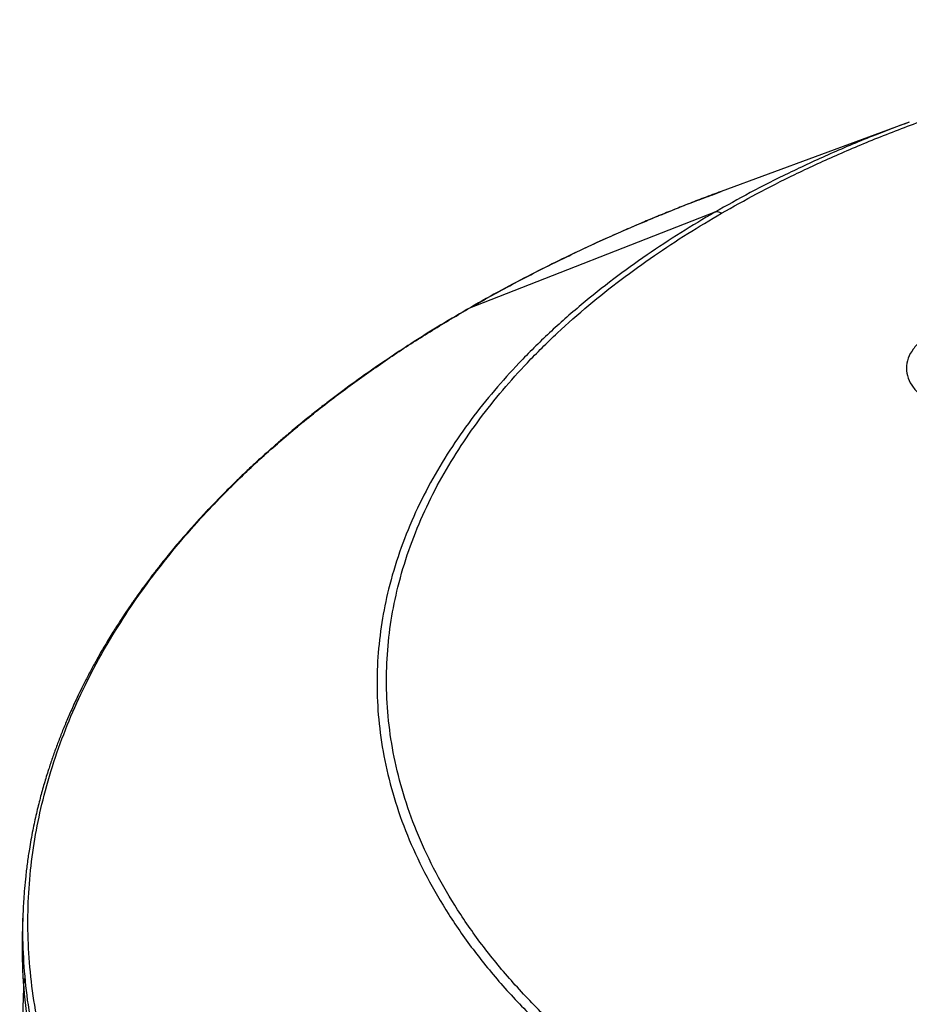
# Model space of a CAD drawing. Header units: millimetres. Extents: x 226 to 954, y 75 to 822.
# Tile 124 of 130: x 825 to 855, y 788 to 822. Entities that reach past the tile are written whole.
import ezdxf

# ---------------------------------------------------------------- set-up
doc = ezdxf.new("R2010")
doc.units = ezdxf.units.MM

msp = doc.modelspace()

# ---------------------------------------------------------------- linework, layer by layer
at = {"color": 179, "linetype": 'Continuous', "lineweight": 25}
for p, q in [((855.079, 818.311), (848.684, 815.951)), ((848.469, 815.244), (840.074, 811.955)), ((824.939, 791.344), (824.924, 790.895)), ((824.965, 789.195), (824.829, 784.825))]:
    msp.add_line(p, q, dxfattribs=at)
at = {"color": 8, "linetype": 'Continuous', "lineweight": 25}
msp.add_line((848.403, 815.839), (848.69, 815.945), dxfattribs=at)
at = {"color": 179, "linetype": 'Continuous', "lineweight": 25}
for points, knots in [([(848.697, 815.208), (849.092, 815.431), (849.898, 815.885), (851.199, 816.541), (852.603, 817.191), (854.121, 817.827), (855.756, 818.445), (857.426, 819.006), (859.117, 819.513), (860.818, 819.964), (862.613, 820.381), (864.503, 820.756), (866.486, 821.085), (868.56, 821.36), (870.626, 821.564), (872.672, 821.703), (874.685, 821.779), (876.749, 821.794), (878.857, 821.744), (881, 821.626), (883.17, 821.435), (885.356, 821.168), (887.547, 820.823), (889.731, 820.398), (891.895, 819.892), (894.026, 819.306), (896.111, 818.639), (898.136, 817.893), (900.089, 817.072), (901.957, 816.179), (903.728, 815.218), (905.392, 814.196), (906.939, 813.118), (908.362, 811.99), (909.653, 810.821), (910.808, 809.617), (911.825, 808.387), (912.701, 807.138), (913.437, 805.877), (914.034, 804.613), (914.496, 803.351), (914.828, 802.098), (915.033, 800.861), (915.119, 799.644), (915.092, 798.452), (914.96, 797.29), (914.721, 796.109), (914.366, 794.916), (913.89, 793.719), (913.321, 792.574), (912.671, 791.483), (911.949, 790.447), (911.167, 789.465), (910.29, 788.489), (909.317, 787.525), (908.247, 786.581), (907.145, 785.704), (906.019, 784.894), (904.883, 784.143), (904.096, 783.677), (903.71, 783.449)], [0, 0, 0, 0, 0.013544, 0.027663, 0.04238, 0.057718, 0.073697, 0.090337, 0.10514, 0.120452, 0.136279, 0.15263, 0.169506, 0.186909, 0.204837, 0.220951, 0.237456, 0.254345, 0.271605, 0.289223, 0.307183, 0.325465, 0.344046, 0.362903, 0.382008, 0.401329, 0.420836, 0.440493, 0.460264, 0.480113, 0.5, 0.519887, 0.539736, 0.559507, 0.579164, 0.598671, 0.617992, 0.637097, 0.655954, 0.674535, 0.692817, 0.710777, 0.728395, 0.745655, 0.762544, 0.779049, 0.795163, 0.813091, 0.830494, 0.84737, 0.863721, 0.879548, 0.89486, 0.909663, 0.926303, 0.942282, 0.95762, 0.972337, 0.986456, 1, 1, 1, 1]), ([(848.684, 815.951), (848.49, 815.878), (848.108, 815.736), (847.554, 815.521), (847.026, 815.311), (846.515, 815.103), (845.985, 814.882), (845.401, 814.632), (844.712, 814.327), (843.92, 813.963), (843.029, 813.535), (842.074, 813.053), (841.062, 812.518), (840.387, 812.134), (840.038, 811.936)], [0, 0, 0, 0, 0.061553, 0.120971, 0.178301, 0.233594, 0.28956, 0.355081, 0.43051, 0.52439, 0.629047, 0.74374, 0.867673, 1, 1, 1, 1]), ([(840.074, 811.955), (840.516, 812.206), (841.417, 812.715), (842.856, 813.455), (844.391, 814.191), (846.038, 814.913), (847.382, 815.467), (848.194, 815.763), (848.403, 815.839)], [0, 0, 0, 0, 0.173184, 0.352658, 0.538639, 0.731335, 0.930952, 1, 1, 1, 1]), ([(848.469, 815.244), (848.081, 815.014), (847.288, 814.544), (846.142, 813.787), (845.006, 812.97), (843.895, 812.087), (842.817, 811.135), (841.836, 810.163), (840.951, 809.179), (840.163, 808.189), (839.435, 807.144), (838.779, 806.043), (838.205, 804.889), (837.726, 803.682), (837.368, 802.479), (837.126, 801.289), (836.994, 800.117), (836.967, 798.916), (837.053, 797.689), (837.26, 796.441), (837.594, 795.178), (838.06, 793.906), (838.663, 792.631), (839.405, 791.36), (840.288, 790.1), (841.313, 788.86), (842.399, 787.728), (843.515, 786.704), (844.631, 785.783), (845.83, 784.893), (847.107, 784.036), (848.458, 783.216), (849.878, 782.436), (851.363, 781.699), (852.905, 781.007), (854.499, 780.363), (856.273, 779.719), (858.234, 779.091), (860.383, 778.5), (862.564, 777.99), (864.766, 777.561), (866.975, 777.214), (869.179, 776.945), (871.367, 776.752), (873.528, 776.632), (875.653, 776.582), (877.734, 776.598), (879.764, 776.674), (881.827, 776.814), (883.91, 777.02), (886.001, 777.297), (888, 777.629), (889.906, 778.007), (891.716, 778.427), (893.431, 778.883), (895.136, 779.393), (896.82, 779.96), (898.469, 780.582), (899.999, 781.223), (901.415, 781.879), (902.726, 782.54), (903.539, 782.998), (903.938, 783.223)], [0, 0, 0, 0, 0.013544, 0.027663, 0.04238, 0.057718, 0.073697, 0.090336, 0.105139, 0.120451, 0.136278, 0.152628, 0.169504, 0.186908, 0.204835, 0.220949, 0.237454, 0.254342, 0.271602, 0.28922, 0.30718, 0.325462, 0.344043, 0.3629, 0.382004, 0.401326, 0.420832, 0.436548, 0.452342, 0.468195, 0.484088, 0.5, 0.515912, 0.531805, 0.547658, 0.563452, 0.579168, 0.598674, 0.617996, 0.6371, 0.655957, 0.674538, 0.69282, 0.71078, 0.728398, 0.745658, 0.762546, 0.779051, 0.795165, 0.813092, 0.830496, 0.847372, 0.863722, 0.879549, 0.894861, 0.909664, 0.926303, 0.942282, 0.95762, 0.972337, 0.986456, 1, 1, 1, 1]), ([(903.71, 783.449), (903.315, 783.227), (902.509, 782.773), (901.208, 782.117), (899.804, 781.466), (898.287, 780.83), (896.651, 780.213), (894.981, 779.651), (893.29, 779.145), (891.589, 778.693), (889.794, 778.277), (887.904, 777.901), (885.921, 777.573), (883.847, 777.298), (881.781, 777.093), (879.735, 776.955), (877.722, 776.879), (875.658, 776.863), (873.55, 776.913), (871.407, 777.032), (869.237, 777.223), (867.051, 777.49), (864.86, 777.834), (862.676, 778.259), (860.512, 778.765), (858.381, 779.352), (856.296, 780.019), (854.271, 780.764), (852.318, 781.585), (850.45, 782.479), (848.679, 783.439), (847.015, 784.462), (845.468, 785.54), (844.046, 786.667), (842.754, 787.836), (841.599, 789.04), (840.582, 790.27), (839.706, 791.52), (838.97, 792.78), (838.373, 794.045), (837.911, 795.307), (837.58, 796.56), (837.374, 797.797), (837.288, 799.014), (837.315, 800.205), (837.447, 801.367), (837.686, 802.548), (838.041, 803.741), (838.517, 804.938), (839.086, 806.083), (839.737, 807.174), (840.458, 808.211), (841.24, 809.193), (842.117, 810.169), (843.09, 811.133), (844.16, 812.077), (845.262, 812.953), (846.388, 813.764), (847.524, 814.514), (848.311, 814.98), (848.697, 815.208)], [0, 0, 0, 0, 0.013544, 0.027663, 0.04238, 0.057718, 0.073697, 0.090337, 0.10514, 0.120452, 0.136279, 0.15263, 0.169506, 0.186909, 0.204837, 0.220951, 0.237456, 0.254345, 0.271605, 0.289223, 0.307183, 0.325465, 0.344046, 0.362903, 0.382008, 0.401329, 0.420836, 0.440493, 0.460264, 0.480113, 0.5, 0.519887, 0.539736, 0.559507, 0.579164, 0.598671, 0.617992, 0.637097, 0.655954, 0.674535, 0.692817, 0.710777, 0.728395, 0.745655, 0.762544, 0.779049, 0.795163, 0.813091, 0.830494, 0.84737, 0.863721, 0.879548, 0.89486, 0.909663, 0.926303, 0.942282, 0.95762, 0.972337, 0.986456, 1, 1, 1, 1]), ([(848.697, 815.208), (848.655, 815.228), (848.572, 815.267), (848.504, 815.251), (848.469, 815.244)], [0, 0, 0, 0, 0.500009, 1, 1, 1, 1]), ([(840.038, 811.936), (839.7, 811.738), (839.052, 811.357), (838.158, 810.795), (837.371, 810.277), (836.598, 809.744), (835.971, 809.291), (835.457, 808.905), (835.09, 808.623), (834.605, 808.24), (834.138, 807.856), (833.71, 807.492), (833.417, 807.238), (833.133, 806.985), (832.836, 806.714), (832.516, 806.416), (832.163, 806.077), (831.794, 805.712), (831.404, 805.312), (831.027, 804.911), (830.681, 804.529), (830.417, 804.228), (830.206, 803.981), (830.018, 803.757), (829.808, 803.501), (829.579, 803.214), (829.33, 802.893), (829.072, 802.549), (828.824, 802.205), (828.598, 801.882), (828.406, 801.598), (828.248, 801.357), (828.117, 801.153), (827.991, 800.953), (827.85, 800.724), (827.687, 800.452), (827.507, 800.14), (827.316, 799.796), (827.126, 799.438), (826.947, 799.087), (826.762, 798.705), (826.576, 798.301), (826.393, 797.877), (826.23, 797.477), (826.081, 797.085), (825.94, 796.692), (825.799, 796.27), (825.659, 795.815), (825.521, 795.319), (825.39, 794.791), (825.265, 794.214), (825.165, 793.66), (825.088, 793.141), (825.034, 792.695), (824.993, 792.277), (824.966, 791.913), (824.949, 791.611), (824.942, 791.425), (824.939, 791.344)], [0, 0, 0, 0, 0.036724, 0.070423, 0.100817, 0.127652, 0.16218, 0.177304, 0.191934, 0.208683, 0.239801, 0.253811, 0.266663, 0.280015, 0.293459, 0.308822, 0.326154, 0.345457, 0.364339, 0.386393, 0.405302, 0.420957, 0.430451, 0.441303, 0.453613, 0.467407, 0.482719, 0.499583, 0.516527, 0.531471, 0.545112, 0.556367, 0.565197, 0.573611, 0.584188, 0.596968, 0.611071, 0.627207, 0.644002, 0.659934, 0.674982, 0.695695, 0.714343, 0.73172, 0.749112, 0.766534, 0.784047, 0.805337, 0.826932, 0.849775, 0.875147, 0.90312, 0.922878, 0.9434, 0.961769, 0.977352, 0.990107, 1, 1, 1, 1]), ([(912.333, 770.241), (911.891, 769.991), (910.99, 769.481), (909.552, 768.741), (908.015, 768.006), (906.371, 767.281), (904.616, 766.572), (902.746, 765.882), (900.907, 765.269), (899.119, 764.727), (897.399, 764.251), (895.603, 763.802), (893.731, 763.383), (891.794, 763), (889.796, 762.656), (887.737, 762.354), (885.61, 762.096), (883.484, 761.894), (881.369, 761.744), (879.271, 761.646), (877.128, 761.597), (874.945, 761.601), (872.726, 761.66), (870.477, 761.778), (868.204, 761.955), (865.914, 762.195), (863.614, 762.5), (861.312, 762.871), (859.016, 763.309), (856.734, 763.814), (854.476, 764.389), (852.249, 765.031), (850.064, 765.74), (847.929, 766.515), (845.852, 767.354), (843.843, 768.256), (841.909, 769.216), (840.059, 770.232), (838.299, 771.3), (836.635, 772.417), (835.074, 773.577), (833.62, 774.775), (832.277, 776.008), (831.048, 777.27), (829.936, 778.555), (828.942, 779.859), (828.065, 781.176), (827.307, 782.501), (826.665, 783.83), (826.137, 785.158), (825.721, 786.48), (825.413, 787.792), (825.21, 789.09), (825.108, 790.371), (825.101, 791.632), (825.186, 792.869), (825.356, 794.08), (825.616, 795.309), (825.972, 796.55), (826.429, 797.8), (826.964, 799.008), (827.572, 800.173), (828.241, 801.289), (828.962, 802.354), (829.728, 803.371), (830.538, 804.344), (831.467, 805.365), (832.524, 806.421), (833.718, 807.5), (834.947, 808.513), (836.202, 809.463), (837.476, 810.35), (838.758, 811.18), (839.641, 811.7), (840.074, 811.955)], [0, 0, 0, 0, 0.011574, 0.023568, 0.035997, 0.048875, 0.062216, 0.076032, 0.090336, 0.101898, 0.113772, 0.125962, 0.13847, 0.1513, 0.164216, 0.177444, 0.190984, 0.204836, 0.217695, 0.230806, 0.244164, 0.257765, 0.271603, 0.285669, 0.299957, 0.314456, 0.329156, 0.344045, 0.35911, 0.374337, 0.389711, 0.405216, 0.420835, 0.43655, 0.452344, 0.468196, 0.484088, 0.5, 0.515912, 0.531804, 0.547656, 0.56345, 0.579165, 0.594784, 0.610289, 0.625663, 0.64089, 0.655955, 0.670844, 0.685544, 0.700043, 0.714331, 0.728397, 0.742235, 0.755836, 0.769194, 0.782305, 0.795165, 0.809265, 0.823042, 0.836497, 0.849627, 0.862434, 0.874699, 0.886657, 0.898311, 0.909664, 0.923968, 0.937784, 0.951125, 0.964003, 0.976432, 0.988426, 1, 1, 1, 1]), ([(855.815, 811.099), (855.699, 811.025), (855.461, 810.872), (855.199, 810.592), (855.024, 810.278), (854.965, 809.942), (855.024, 809.607), (855.199, 809.293), (855.461, 809.013), (855.699, 808.859), (855.815, 808.785)], [0, 0, 0, 0, 0.116516, 0.240011, 0.368641, 0.5, 0.631359, 0.759989, 0.883484, 1, 1, 1, 1]), ([(880.228, 760.83), (879.307, 760.797), (877.464, 760.73), (874.693, 760.738), (871.927, 760.827), (869.173, 761.004), (866.44, 761.266), (863.736, 761.612), (861.068, 762.042), (858.443, 762.555), (855.871, 763.149), (853.358, 763.822), (850.912, 764.573), (848.539, 765.398), (846.247, 766.297), (844.042, 767.265), (841.931, 768.301), (839.92, 769.401), (838.014, 770.562), (836.22, 771.78), (834.543, 773.053), (832.987, 774.376), (831.557, 775.746), (830.257, 777.158), (829.091, 778.609), (828.062, 780.094), (827.174, 781.609), (826.428, 783.149), (825.828, 784.711), (825.374, 786.288), (825.071, 787.878), (824.91, 789.415), (824.925, 790.422), (824.932, 790.895)], [0, 0, 0, 0, 0.032375, 0.06475, 0.097124, 0.129499, 0.161874, 0.194249, 0.226624, 0.258998, 0.291373, 0.323748, 0.356123, 0.388498, 0.420872, 0.453247, 0.485622, 0.517997, 0.550372, 0.582746, 0.615121, 0.647496, 0.679871, 0.712246, 0.74462, 0.776995, 0.80937, 0.841745, 0.87412, 0.906494, 0.938869, 0.971244, 1, 1, 1, 1])]:
    msp.add_open_spline(points, degree=3, knots=knots, dxfattribs=at)
at = {"color": 8, "linetype": 'Continuous', "lineweight": 25}
for points, knots in [([(855.084, 818.306), (854.696, 818.162), (853.777, 817.822), (852.409, 817.242), (850.992, 816.588), (849.681, 815.926), (848.868, 815.468), (848.469, 815.244)], [0, 0, 0, 0, 0.162977, 0.385403, 0.598834, 0.80359, 1, 1, 1, 1]), ([(824.939, 791.344), (824.939, 791.342), (824.91, 790.919), (824.937, 790.067), (825.03, 788.781), (825.236, 787.478), (825.544, 786.162), (825.962, 784.835), (826.492, 783.503), (827.136, 782.169), (827.897, 780.839), (828.777, 779.517), (829.775, 778.209), (830.891, 776.919), (832.123, 775.653), (833.471, 774.416), (834.93, 773.213), (836.497, 772.049), (838.166, 770.929), (839.933, 769.857), (841.789, 768.838), (843.73, 767.874), (845.746, 766.969), (847.83, 766.127), (849.973, 765.349), (852.166, 764.637), (854.4, 763.993), (856.666, 763.417), (858.956, 762.909), (861.26, 762.47), (863.57, 762.098), (865.878, 761.792), (868.176, 761.551), (870.457, 761.373), (872.714, 761.256), (874.94, 761.196), (877.131, 761.192), (879.282, 761.241), (881.387, 761.34), (883.523, 761.491), (885.681, 761.697), (887.853, 761.961), (889.953, 762.272), (891.979, 762.624), (893.918, 763.011), (895.77, 763.429), (897.537, 763.873), (899.229, 764.342), (901.003, 764.88), (902.839, 765.492), (904.715, 766.184), (906.476, 766.896), (908.126, 767.623), (909.668, 768.361), (911.111, 769.104), (912.015, 769.615), (912.459, 769.866)], [0, 0, 0, 0, 0.000073, 0.018066, 0.036372, 0.054982, 0.073883, 0.093065, 0.112512, 0.132209, 0.152139, 0.172283, 0.192622, 0.213135, 0.233798, 0.254589, 0.275482, 0.296454, 0.317478, 0.338529, 0.359579, 0.380603, 0.401575, 0.422469, 0.44326, 0.463923, 0.484435, 0.504774, 0.524919, 0.544849, 0.564546, 0.583993, 0.603174, 0.622076, 0.640685, 0.658991, 0.676985, 0.694657, 0.712002, 0.729014, 0.747668, 0.765895, 0.783694, 0.801065, 0.818008, 0.834234, 0.850054, 0.865471, 0.880491, 0.899414, 0.917692, 0.935341, 0.952377, 0.96882, 0.984688, 1, 1, 1, 1])]:
    msp.add_open_spline(points, degree=3, knots=knots, dxfattribs=at)

doc.saveas('drawing.dxf')
